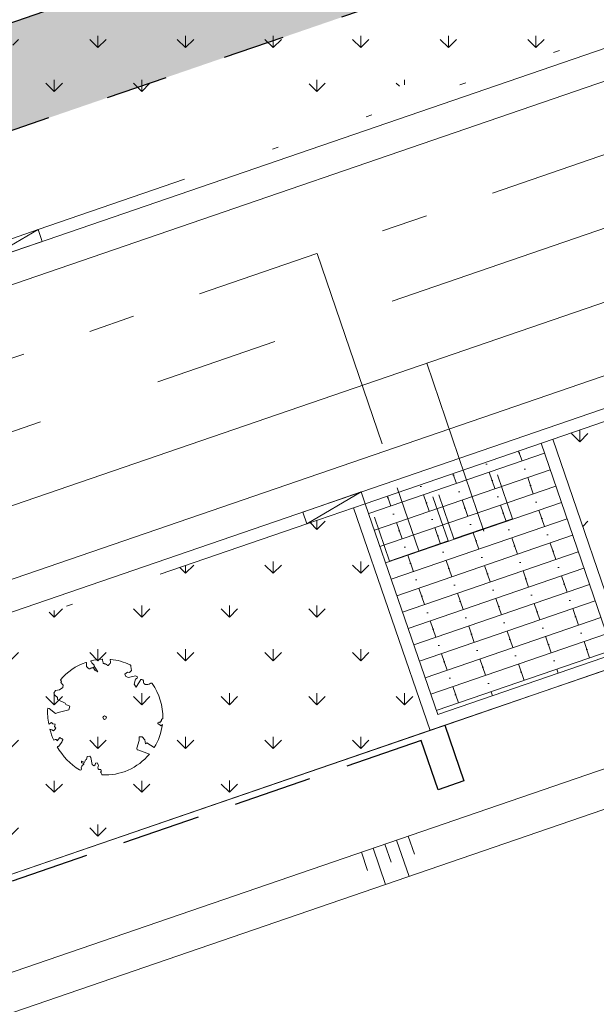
# Model space of a CAD drawing. Header units: metres. Extents: x 264570 to 266133, y 576109 to 577454.
# Tile 85 of 128: x 265468.47 to 265477.78, y 576892.1 to 576907.99. Entities that reach past the tile are written whole.
import ezdxf

# ---------------------------------------------------------------- set-up
doc = ezdxf.new("R2010")
doc.units = ezdxf.units.M
doc.set_wipeout_variables(frame=1)
for name, pattern in [('AM-AS', [16, 10, -2, 2, -2]), ('B-WE-RI-HWA_HUISAANSLUITING_PVC_125-G', [10, 3.25, -0.75, 1.25, -0.75, 1.25, -0.75, 1.25, -0.75]), ('B-WE-RI-HWA_PVC_315-G', [10, 2, -1.125, 0.75, -1.125, 2, -1.125, 0.75, -1.125]), ('B-WE-VH-KANTOPSLUITING_TROTTOIRBAND_RWS_[AFMETINGEN1]-G', [10, 2.5, -1.5, 0, -1.5, 0, -1.5, 0, -1.5, 0, -1.5]), ('DASHED', [19.049999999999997, 12.7, -6.35]), ('NLCS-HIDDEN', [4, 2, -2])]:
    doc.linetypes.add(name, pattern=pattern)
for name, color, linetype, lineweight in [('B-WE-AM-AS-WEG-GD', 252, 'AM-AS', 18), ('B-WE-GR-BOOM-S', 252, 'Continuous', 15), ('B-WE-GR-GRAS_BERMKRUIDENMENGSEL-A', 252, 'Continuous', 18), ('B-WE-GW-TALUDARCERING_KORT-G', 252, 'Continuous', 15), ('B-WE-GW-TALUDARCERING_LANG-G', 252, 'Continuous', 15), ('B-WE-KG-GRENS_KADASTRAAL-G', 252, 'KG-KADASTRAAL', 18), ('B-WE-KL-TRACE-A', 252, 'Continuous', 13), ('B-WE-KL-TRACE-GD', 252, 'NLCS-HIDDEN', 25), ('B-WE-OG-TOPOGRAFIE-G', 252, 'Continuous', 15), ('B-WE-RI-DRAINAGE_AFDEKKAP-G', 252, 'Continuous', 18), ('B-WE-RI-DWA_HUISAANSLUITING_PVC_125-G', 252, 'B-WE-RI-DWA_HUISAANSLUITING_PVC_125-G', 18), ('B-WE-RI-DWA_PVC_250-G', 252, 'B-WE-RI-DWA_PVC_250-G', 18), ('B-WE-RI-HWA_HUISAANSLUITING_PVC_125-G', 252, 'B-WE-RI-HWA_HUISAANSLUITING_PVC_125-G', 18), ('B-WE-RI-HWA_PVC_315-G', 252, 'B-WE-RI-HWA_PVC_315-G', 18), ('B-WE-VH-KANTOPSLUITING_ELEMENT_VERLOOPBAND_11-22x25_19-22x16-G', 252, 'Continuous', 18), ('B-WE-VH-KANTOPSLUITING_INRITVERLOOPBAND_19-22X16-G', 252, 'B-WE-VH-KANTOPSLUITING_GAZONBAND_[AFMETINGEN1]-G', 18), ('B-WE-VH-KANTOPSLUITING_OPSLUITBAND_10X20-G', 252, 'B-WE-VH-KANTOPSLUITING_TALUDBAND-G', 18), ('B-WE-VH-KANTOPSLUITING_TROTTOIRBAND_RWS_11-22X25-G', 252, 'B-WE-VH-KANTOPSLUITING_TROTTOIRBAND_RWS_[AFMETINGEN1]-G', 18), ('B-WE-VH-VERHARDING_STRAATBAKSTEEN_DIKFORMAAT_HALF-A', 252, 'Continuous', 13), ('T-WE-GR-TOEKOMSTIG-G', 3, 'DASHED', 25)]:
    doc.layers.add(name, color=color, linetype=linetype, lineweight=lineweight)
doc.styles.add('NLCS-ISO', font='NLCS-ISO.ttf')
doc.styles.get("Standard").update_dxf_attribs({"font": 'arial.ttf'})
doc.linetypes.add('B-WE-RI-DWA_HUISAANSLUITING_PVC_125-G', pattern='A,5.375,-1.75,["o",Standard,S=1,R=0,X=-0.35,Y=-0.35],-1.75,1.125', length=10)
doc.linetypes.add('B-WE-RI-DWA_PVC_250-G', pattern='A,6,-5.5,["O   O   O",NLCS-ISO,S=0.5,R=0,X=-2.5,Y=-0.2],-3.5,5', length=20)
doc.linetypes.add('B-WE-VH-KANTOPSLUITING_GAZONBAND_[AFMETINGEN1]-G', pattern='A,4,-3,[160,NLCS.shx,S=0.25,R=0,X=0,Y=0],-3', length=10)
doc.linetypes.add('B-WE-VH-KANTOPSLUITING_TALUDBAND-G', pattern='A,5,-2.5,[4,NLCS.shx,S=0.5,R=0,X=0,Y=0],-2.5', length=10)
doc.linetypes.add('KG-KADASTRAAL', pattern='A,5.5,-2,["K",Standard,S=1.8,R=0,X=0,Y=-0.9],-2,5.5,-2,[5,NLCS.shx,S=0.75,R=0,X=0,Y=0],-2', length=19)
pattern_1 = [(90, (214669.059932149, 555914.2474301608), (-0.707106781, 0.707106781), [0.1875, -1.226713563]), (45, (214669.059932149, 555914.2474301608), (-0.7071067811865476, 0.7071067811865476), [0.1875, -0.8125000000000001]), (135, (214669.059932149, 555914.2474301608), (-0.7071067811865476, -0.7071067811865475), [0.1875, -0.8125])]
pattern_2 = [(90, (214669.059932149, 555914.2474301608), (-0.7071067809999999, 0.7071067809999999), [0.1875, -1.226713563]), (45, (214669.059932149, 555914.2474301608), (-0.7071067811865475, 0.7071067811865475), [0.1875, -0.8125]), (135, (214669.059932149, 555914.2474301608), (-0.7071067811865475, -0.7071067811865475), [0.1875, -0.8124999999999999])]

# ---------------------------------------------------------------- blocks, each defined once
blk = doc.blocks.new('BOOM_WHIPEOUT_SOORT')
blk.add_wipeout([(-0.20752439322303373, -4.622307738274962), (0.019471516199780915, -4.623304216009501), (0.27405912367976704, -4.621145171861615), (0.577116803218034, -4.594876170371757), (0.8973899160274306, -4.545272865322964), (1.1778220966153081, -4.482844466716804), (1.5996416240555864, -4.353766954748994), (1.953058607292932, -4.21139634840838), (2.244985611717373, -4.063796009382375), (2.526667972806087, -3.9005760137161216), (2.9041901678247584, -3.6340727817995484), (3.0979308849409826, -3.473841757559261), (3.331703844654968, -3.255125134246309), (3.4925855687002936, -3.0856646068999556), (3.6232387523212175, -2.9346055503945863), (3.6232387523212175, -2.9346055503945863), (2.77068077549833, -2.608685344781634), (2.637432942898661, -2.5896273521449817), (2.609555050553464, -2.4687334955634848), (2.7932824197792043, -1.8347677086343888), (2.7876413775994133, -1.5451556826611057), (3.029755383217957, -1.5427880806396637), (3.2384075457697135, -1.7930561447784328), (3.3076593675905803, -2.103838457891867), (3.4162002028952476, -2.029217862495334), (4.00189220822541, -2.4066790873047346), (4.084031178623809, -2.268231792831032), (4.175878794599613, -2.0991752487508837), (4.249041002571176, -1.9513081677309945), (4.316178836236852, -1.8027229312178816), (4.37706773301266, -1.6545189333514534), (4.429234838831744, -1.5145309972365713), (4.479258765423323, -1.365543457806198), (4.535831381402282, -1.1729165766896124), (4.592220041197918, -0.9411715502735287), (4.640131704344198, -0.6856879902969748), (4.659341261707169, -0.5524494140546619), (4.547656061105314, -0.6635139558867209), (4.281794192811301, -0.4787032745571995), (4.331532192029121, -0.35083122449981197), (4.495772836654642, -0.40370044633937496), (4.482533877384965, -0.2902863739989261), (4.588047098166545, -0.2709153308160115), (4.588986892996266, -0.15586356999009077), (4.697004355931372, -0.05169747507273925), (4.696580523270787, 0.1661515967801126), (4.679691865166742, 0.46230398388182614), (4.652230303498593, 0.7012779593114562), (4.597659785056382, 1.0119631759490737), (4.538363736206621, 1.259780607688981), (4.473056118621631, 1.4812174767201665), (4.392647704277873, 1.7103817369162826), (4.301897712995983, 1.931775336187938), (4.208640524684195, 2.1308415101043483), (4.142744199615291, 2.258359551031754), (4.039958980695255, 2.440128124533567), (3.9272006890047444, 2.6201057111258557), (3.8853714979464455, 2.6825204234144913), (3.8275621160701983, 2.7634327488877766), (3.7973644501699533, 2.7864421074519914), (3.755994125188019, 2.7993129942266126), (3.710477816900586, 2.7956019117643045), (3.703695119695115, 2.7934412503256), (3.669510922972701, 2.774460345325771), (3.6546699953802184, 2.7602750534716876), (3.6648033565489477, 2.7608255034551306), (3.6813719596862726, 2.7693983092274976), (3.6482347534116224, 2.7522526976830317), (3.6140321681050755, 2.720489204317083), (3.5832423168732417, 2.70439626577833), (3.535690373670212, 2.685674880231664), (3.49420690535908, 2.674711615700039), (3.4369015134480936, 2.6670254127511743), (3.39221200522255, 2.6667539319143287), (3.3268437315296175, 2.6753852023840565), (3.2671578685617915, 2.693230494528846), (3.236053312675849, 2.708445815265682), (3.205661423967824, 2.7309364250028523), (3.181471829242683, 2.7569365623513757), (3.1702652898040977, 2.7729373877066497), (3.1493905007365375, 2.8175094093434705), (3.142184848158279, 2.847350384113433), (3.1402714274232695, 2.8947640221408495), (3.1404579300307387, 2.9207559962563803), (3.1311710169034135, 2.9673856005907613), (3.1125584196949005, 3.0061528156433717), (3.0975163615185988, 3.026491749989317), (3.078584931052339, 3.0455829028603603), (3.0391099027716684, 3.071671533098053), (2.9937579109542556, 3.089257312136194), (2.9621340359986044, 3.0898823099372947), (2.9368881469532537, 3.088412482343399), (2.9206173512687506, 3.085555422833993), (2.90782895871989, 3.0651772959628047), (2.5289886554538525, 2.4615005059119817), (2.375976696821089, 2.711768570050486), (2.495602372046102, 3.102148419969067), (2.62719320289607, 3.1831941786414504), (2.6409823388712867, 3.3070058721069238), (2.5003067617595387, 3.3847277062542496), (1.923431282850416, 3.252119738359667), (1.7085415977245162, 3.32124787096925), (1.6291190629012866, 3.518876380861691), (1.836640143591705, 3.674522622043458), (2.010102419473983, 3.6382019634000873), (2.170159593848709, 3.7977532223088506), (2.1062440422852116, 4.123633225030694), (2.109077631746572, 4.134539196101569), (2.1114795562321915, 4.162477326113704), (2.101838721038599, 4.205097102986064), (2.0895417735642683, 4.226721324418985), (2.0597645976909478, 4.255535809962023), (2.026590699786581, 4.2727361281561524), (1.9890498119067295, 4.290345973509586), (1.8430242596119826, 4.355049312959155), (1.7483771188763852, 4.393852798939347), (1.5797401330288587, 4.457113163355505), (1.4733726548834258, 4.493262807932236), (1.2855670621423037, 4.55025050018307), (1.1404317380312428, 4.583134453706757), (1.0179388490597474, 4.616915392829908), (0.8699028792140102, 4.6568749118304), (0.710577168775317, 4.673231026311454), (0.5950530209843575, 4.688960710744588), (0.5255933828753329, 4.699012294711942), (0.48781735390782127, 4.700947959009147), (0.4472992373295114, 4.684430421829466), (0.43817982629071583, 4.641635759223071), (0.43817982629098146, 4.641635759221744), (0.4536864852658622, 4.587077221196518), (0.4536864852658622, 4.587077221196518), (0.47199936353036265, 4.5180193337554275), (0.4748055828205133, 4.503519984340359), (0.4682305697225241, 4.427539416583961), (0.4524264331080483, 4.401720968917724), (0.4027940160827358, 4.348944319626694), (0.37451882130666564, 4.326798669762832), (0.3575827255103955, 4.288555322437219), (0.30400079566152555, 4.2292955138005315), (0.27130216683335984, 4.20896179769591), (0.24386239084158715, 4.204005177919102), (0.22274505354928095, 4.218871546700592), (0.20776759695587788, 4.242882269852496), (0.17113293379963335, 4.279390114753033), (0.12814653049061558, 4.303526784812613), (0.08576085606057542, 4.3235970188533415), (0.05601598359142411, 4.3366249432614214), (0.008627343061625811, 4.352010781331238), (-0.025271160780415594, 4.357165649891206), (-0.060845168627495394, 4.360655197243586), (-0.09572821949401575, 4.382290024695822), (-0.11200356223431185, 4.407440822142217), (-0.12701767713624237, 4.446162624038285), (-0.140407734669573, 4.501466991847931), (-0.15085765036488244, 4.5701043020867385), (-0.15563975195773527, 4.601514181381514), (-0.1613872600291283, 4.639265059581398), (-0.16735879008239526, 4.678487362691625), (-0.16735879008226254, 4.678487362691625), (-0.1853330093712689, 4.708708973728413), (-0.1905586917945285, 4.712146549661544), (-0.199187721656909, 4.715937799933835), (-0.21596645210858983, 4.718149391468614), (-0.24099240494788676, 4.716806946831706), (-0.26463996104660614, 4.715414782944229), (-0.2920664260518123, 4.713649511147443), (-0.36548785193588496, 4.708126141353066), (-0.37509155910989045, 4.707317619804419), (-0.42231648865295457, 4.703051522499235), (-0.5437373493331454, 4.689859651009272), (-0.5776473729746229, 4.685600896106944), (-0.7454225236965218, 4.6608057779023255), (-0.7881087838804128, 4.653500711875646), (-0.8312056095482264, 4.645711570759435), (-0.9514217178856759, 4.621768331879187), (-0.9933954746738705, 4.6126332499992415), (-1.0506524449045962, 4.599518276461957), (-1.079694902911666, 4.592575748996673), (-1.1050331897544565, 4.576539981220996), (-1.1140775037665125, 4.558331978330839), (-1.112999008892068, 4.5322243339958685), (-1.1056994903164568, 4.518565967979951), (-1.091681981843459, 4.5003988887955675), (-1.0725497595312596, 4.475602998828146), (-0.9976578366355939, 4.382689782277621), (-0.9165961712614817, 4.302636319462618), (-0.8645246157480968, 4.253090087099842), (-0.8544819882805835, 4.2389873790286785), (-0.8479177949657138, 4.225227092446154), (-0.8444672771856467, 4.211656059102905), (-0.8437656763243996, 4.19812111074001), (-0.8437656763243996, 4.19812111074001), (-0.8491501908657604, 4.170546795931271), (-0.8545067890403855, 4.156201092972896), (-0.8525109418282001, 4.149414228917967), (-0.5630461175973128, 3.684102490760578), (-0.768821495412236, 3.7965620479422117), (-0.8525075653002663, 3.9385095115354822), (-0.8669159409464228, 3.9629488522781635), (-0.887723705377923, 3.986718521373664), (-0.8931205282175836, 4.037551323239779), (-0.8974985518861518, 4.078788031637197), (-0.9217187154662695, 4.051402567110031), (-0.9502355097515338, 4.030984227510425), (-0.966138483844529, 4.02424635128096), (-1.0007251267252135, 4.016006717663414), (-1.0191133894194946, 4.013274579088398), (-1.0573412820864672, 4.007509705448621), (-1.0965196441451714, 3.9972427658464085), (-1.1161020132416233, 3.9891284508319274), (-1.154647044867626, 3.9692611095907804), (-1.173386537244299, 3.9592225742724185), (-1.1916219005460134, 3.9502571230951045), (-1.2261338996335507, 3.9389744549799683), (-1.2421873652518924, 3.9383717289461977), (-1.2573760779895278, 3.942011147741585), (-1.286512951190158, 3.9599870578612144), (-1.3012665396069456, 3.972918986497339), (-1.3331575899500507, 4.003159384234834), (-1.3709118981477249, 4.034553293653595), (-1.4151034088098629, 4.066265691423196), (-1.4366482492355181, 4.087660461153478), (-1.4557149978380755, 4.1165944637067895), (-1.470720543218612, 4.155952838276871), (-1.4756217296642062, 4.183527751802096), (-1.4800817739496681, 4.208620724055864), (-1.482215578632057, 4.2774832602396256), (-1.4802009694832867, 4.304018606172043), (-1.4793596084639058, 4.3151005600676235), (-1.476111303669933, 4.357885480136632), (-1.4721566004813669, 4.409974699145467), (-1.4747961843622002, 4.4293801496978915), (-1.4820687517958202, 4.44247360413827), (-1.5034969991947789, 4.457706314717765), (-1.5087602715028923, 4.459188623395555), (-1.5343465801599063, 4.4576094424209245), (-1.53434658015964, 4.4576094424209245), (-1.5577479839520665, 4.449279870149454), (-1.5785445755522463, 4.444133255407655), (-1.61869148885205, 4.424070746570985), (-1.692273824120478, 4.3986461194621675), (-1.79853482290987, 4.355261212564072), (-1.8805448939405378, 4.319669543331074), (-1.9275117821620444, 4.298439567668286), (-1.9844099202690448, 4.271878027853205), (-2.0346238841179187, 4.247656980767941), (-2.070280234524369, 4.230006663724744), (-2.187173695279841, 4.169450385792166), (-2.2735026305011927, 4.121997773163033), (-2.3078547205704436, 4.102449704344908), (-2.4197009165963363, 4.036090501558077), (-2.4595458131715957, 4.018362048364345), (-2.535095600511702, 3.9631006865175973), (-2.5900920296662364, 3.9266231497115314), (-2.642346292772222, 3.890914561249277), (-2.69860452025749, 3.8512926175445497), (-2.7146206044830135, 3.8397843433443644), (-2.7822464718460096, 3.7900462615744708), (-2.84132122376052, 3.7450378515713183), (-2.896700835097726, 3.6862159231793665), (-2.990164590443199, 3.6248046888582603), (-3.0483668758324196, 3.5658408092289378), (-3.1130480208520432, 3.503424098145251), (-3.168916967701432, 3.4662855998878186), (-3.2467152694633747, 3.3919661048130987), (-3.3171586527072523, 3.3216234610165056), (-3.3893444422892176, 3.246327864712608), (-3.4431655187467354, 3.187933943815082), (-3.490818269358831, 3.1345274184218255), (-3.5228966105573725, 3.0976298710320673), (-3.5617831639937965, 3.0518343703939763), (-3.4916904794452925, 2.9153994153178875), (-3.538710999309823, 2.8272122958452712), (-3.3616649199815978, 2.618591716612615), (-3.364856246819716, 2.427282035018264), (-3.6487714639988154, 2.2416437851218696), (-3.9613297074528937, 2.1927104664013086), (-4.1012279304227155, 1.9728365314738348), (-4.017955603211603, 1.8042713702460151), (-3.813162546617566, 1.630688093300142), (-3.799705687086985, 1.4604007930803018), (-3.193741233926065, 1.162956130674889), (-3.1429006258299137, 1.0542810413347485), (-2.811019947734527, 0.9221287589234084), (-2.8841689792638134, 0.6385843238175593), (-3.963079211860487, 0.33554138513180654), (-4.4732419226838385, 0.7395528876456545), (-4.598886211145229, 0.7644784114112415), (-4.604409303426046, 0.5988703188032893), (-4.605188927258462, 0.5407989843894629), (-4.605359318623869, 0.47900051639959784), (-4.6044470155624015, 0.39199320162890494), (-4.602029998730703, 0.30039699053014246), (-4.599731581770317, 0.24251793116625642), (-4.5959695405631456, 0.16934063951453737), (-4.593005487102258, 0.12169703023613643), (-4.585619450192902, 0.023580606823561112), (-4.573717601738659, -0.015740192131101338), (-4.572797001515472, -0.10982912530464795), (-4.569616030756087, -0.1385469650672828), (-4.56497074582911, -0.17825878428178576), (-4.5526423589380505, -0.2736254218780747), (-4.550655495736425, -0.2878896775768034), (-4.537654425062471, -0.3753621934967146), (-4.533680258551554, -0.4013445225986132), (-4.529073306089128, -0.42846605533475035), (-4.522020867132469, -0.46986576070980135), (-4.518797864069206, -0.4881882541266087), (-4.510309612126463, -0.5348354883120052), (-4.289085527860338, -0.39015088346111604), (-4.167342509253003, -0.5080714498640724), (-3.9855421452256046, -0.5229899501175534), (-4.034588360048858, -0.7207480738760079), (-3.9470031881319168, -0.8546361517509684), (-4.038465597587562, -0.9972947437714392), (-4.114496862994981, -1.0661376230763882), (-4.257176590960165, -0.9746547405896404), (-4.417328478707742, -0.9470890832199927), (-4.390686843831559, -1.043959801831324), (-4.3440480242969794, -1.1992532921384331), (-4.315725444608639, -1.28636841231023), (-4.2782597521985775, -1.3947944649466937), (-4.248659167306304, -1.4757410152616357), (-4.219291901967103, -1.5524662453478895), (-4.182071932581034, -1.645179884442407), (-4.147821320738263, -1.7265298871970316), (-4.109347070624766, -1.8138899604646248), (-4.109347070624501, -1.8138899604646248), (-4.037213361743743, -1.7907265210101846), (-3.981736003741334, -1.7780722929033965), (-3.940380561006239, -1.7742606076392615), (-3.875701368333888, -1.7992141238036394), (-3.8654892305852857, -1.8141059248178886), (-3.8567268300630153, -1.829506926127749), (-3.837007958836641, -1.8575577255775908), (-3.837007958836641, -1.8575577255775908), (-3.825925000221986, -1.8701575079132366), (-3.601737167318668, -1.6136340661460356), (-3.5042543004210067, -1.691729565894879), (-3.4927452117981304, -1.6991355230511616), (-3.459310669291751, -1.7147747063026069), (-3.4485391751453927, -1.717346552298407), (-3.4280590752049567, -1.7198000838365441), (-3.4020464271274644, -1.7233232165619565), (-3.384940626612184, -1.7370588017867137), (-3.3790533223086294, -1.7662338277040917), (-3.3796290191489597, -1.7785979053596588), (-3.3814755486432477, -1.7919300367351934), (-3.384593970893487, -1.8060193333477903), (-3.408418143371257, -1.8658856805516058), (-3.4160076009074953, -1.8808102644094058), (-3.4378030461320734, -1.9226576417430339), (-3.4437180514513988, -1.935043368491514), (-3.4558036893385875, -1.9667785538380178), (-3.4588196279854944, -1.9761843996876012), (-3.4896310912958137, -2.033970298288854), (-3.5296027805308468, -2.084950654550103), (-3.5601183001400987, -2.1238705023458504), (-3.588486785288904, -2.160051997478), (-3.612941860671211, -2.191242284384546), (-3.632859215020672, -2.216645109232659), (-3.6920314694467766, -2.292114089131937), (-3.6920314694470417, -2.292114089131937), (-3.7241274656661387, -2.3236045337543), (-3.7420929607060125, -2.3334154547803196), (-3.764933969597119, -2.342410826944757), (-3.793395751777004, -2.3503070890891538), (-3.828223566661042, -2.3568206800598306), (-3.763809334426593, -2.4634806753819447), (-3.679124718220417, -2.5960709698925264), (-3.6137186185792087, -2.7194729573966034), (-3.5106285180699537, -2.837864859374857), (-3.4438066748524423, -2.9267316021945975), (-3.364065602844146, -3.028189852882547), (-3.2570328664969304, -3.157211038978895), (-3.1731343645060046, -3.2531061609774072), (-3.10163802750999, -3.3314783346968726), (-3.020349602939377, -3.417090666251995), (-2.94022179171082, -3.4980656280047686), (-2.840238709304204, -3.594657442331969), (-2.746435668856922, -3.6810726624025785), (-2.7188269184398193, -3.705769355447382), (-2.595375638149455, -3.8123037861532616), (-2.5757186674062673, -3.8286995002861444), (-2.4665206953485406, -3.917077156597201), (-2.4312662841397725, -3.9446605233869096), (-2.377352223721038, -3.9859785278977), (-2.2879701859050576, -4.052242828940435), (-2.186807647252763, -4.124008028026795), (-2.173492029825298, -4.133206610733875), (-2.0356277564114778, -4.2251841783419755), (-1.9736331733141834, -4.243884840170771), (-2.0356277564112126, -4.2251841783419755), (-1.9436401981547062, -4.2403538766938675), (-1.9096838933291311, -4.2257795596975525), (-1.9007988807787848, -4.219562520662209), (-1.8771164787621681, -4.195014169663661), (-1.8625700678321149, -4.167605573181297), (-1.8554699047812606, -4.12047873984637), (-1.8770256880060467, -4.0590965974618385), (-1.8770256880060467, -4.0590965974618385), (-1.8715092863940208, -3.976692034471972), (-1.855603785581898, -3.9362314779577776), (-1.8104960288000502, -3.8801394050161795), (-1.7879389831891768, -3.8475755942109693), (-1.724211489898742, -3.805577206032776), (-1.724211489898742, -3.805577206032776), (-1.681650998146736, -3.744882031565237), (-1.6823650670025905, -3.7247020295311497), (-1.6877096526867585, -3.7069504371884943), (-1.6980468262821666, -3.6899883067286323), (-1.7680838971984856, -3.66274319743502), (-1.7680838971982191, -3.66274319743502), (-1.7680838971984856, -3.66274319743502), (-1.7680838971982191, -3.66274319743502), (-1.8049429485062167, -3.660988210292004), (-1.8199456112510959, -3.6558653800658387), (-1.8413059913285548, -3.6428731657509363), (-1.8608519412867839, -3.62129383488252), (-1.865204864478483, -3.613956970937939), (-1.8748873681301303, -3.5858340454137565), (-1.8739210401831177, -3.548620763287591), (-1.8694310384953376, -3.5343345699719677), (-1.8469689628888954, -3.501336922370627), (-1.8469689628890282, -3.501336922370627), (-1.6309999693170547, -3.6168351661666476), (-1.5491655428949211, -3.406174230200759), (-1.462415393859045, -3.378935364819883), (-1.403219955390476, -3.1263751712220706), (-1.1903328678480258, -3.119737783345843), (-1.1062319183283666, -3.203708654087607), (-0.9959863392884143, -3.7852721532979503), (-0.8683093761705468, -3.8828882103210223), (-0.7604602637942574, -3.8205340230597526), (-0.7390886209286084, -3.6674725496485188), (-0.5969296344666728, -3.653208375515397), (-0.48921874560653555, -3.844850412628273), (-0.5531954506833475, -4.050038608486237), (-0.5370382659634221, -4.09698264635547), (-0.5174050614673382, -4.127616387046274), (-0.49119965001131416, -4.154398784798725), (-0.4504365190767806, -4.1799071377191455), (-0.42438435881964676, -4.18938966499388), (-0.3751198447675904, -4.196054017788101), (-0.33607118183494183, -4.191650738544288), (-0.2902491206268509, -4.1745717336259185), (-0.2779132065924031, -4.199075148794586), (-0.27067562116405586, -4.220348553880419), (-0.26959800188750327, -4.233807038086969), (-0.2643520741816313, -4.268200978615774), (-0.26848824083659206, -4.306098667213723), (-0.2746452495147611, -4.327751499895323), (-0.2873792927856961, -4.355874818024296), (-0.2949486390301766, -4.368194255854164), (-0.3199674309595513, -4.397955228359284), (-0.31996743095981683, -4.397955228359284), (-0.3199674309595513, -4.397955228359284), (-0.29792361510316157, -4.42206626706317), (-0.2821735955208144, -4.442004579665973), (-0.27757712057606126, -4.44834418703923), (-0.2595090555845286, -4.47613432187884), (-0.24748253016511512, -4.497915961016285), (-0.2421322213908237, -4.508752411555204), (-0.22877622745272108, -4.540238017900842), (-0.22234943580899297, -4.558731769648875)])
blk.add_lwpolyline([(0.3987779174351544, 4.34424961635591), (0.4068101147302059, 4.353639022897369), (0.4144662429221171, 4.361840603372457), (0.4218039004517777, 4.36920935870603), (0.4288806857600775, 4.3761002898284), (0.4357541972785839, 4.382868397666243), (0.4424820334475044, 4.389868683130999), (0.4491217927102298, 4.397456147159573), (0.4557310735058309, 4.405985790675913), (0.4622602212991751, 4.41584358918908), (0.4682305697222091, 4.427539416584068), (0.4730561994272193, 4.441614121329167), (0.4761511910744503, 4.458608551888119), (0.4769296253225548, 4.479063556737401), (0.4748055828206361, 4.503519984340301), (0.4691931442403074, 4.53251868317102), (0.4381798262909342, 4.641635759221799, -0.5293802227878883), (0.4878173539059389, 4.700947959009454, -0.08713876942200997), (2.045227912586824, 4.26384220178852, -0.3723405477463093), (2.106244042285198, 4.123633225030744), (2.170159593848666, 3.797753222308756), (2.010102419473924, 3.638201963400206), (1.836640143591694, 3.674522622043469), (1.629119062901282, 3.518876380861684), (1.708541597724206, 3.321247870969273), (1.923431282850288, 3.252119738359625), (2.500306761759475, 3.384727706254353), (2.640982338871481, 3.307005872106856), (2.627193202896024, 3.183194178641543), (2.495602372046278, 3.102148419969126), (2.375976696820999, 2.711768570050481), (2.528988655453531, 2.461500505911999), (2.920617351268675, 3.085555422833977, -0.5046405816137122), (3.140271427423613, 2.894764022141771, 0.3319483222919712), (3.267157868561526, 2.693230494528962, 0.282007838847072), (3.681371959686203, 2.769398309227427), (3.648234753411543, 2.752252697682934, -0.5121558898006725), (3.837951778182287, 2.750751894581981, -0.1607604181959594), (4.697004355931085, -0.05169747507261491), (4.588986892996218, -0.1558635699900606), (4.588047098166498, -0.2709153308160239), (4.482533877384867, -0.2902863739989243), (4.495772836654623, -0.4037004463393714), (4.331532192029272, -0.3508312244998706), (4.281794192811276, -0.4787032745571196), (4.484321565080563, -0.6133576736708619), (4.547656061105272, -0.6635139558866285), (4.659341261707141, -0.5524494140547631, -0.1063709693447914), (4.001892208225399, -2.406679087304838), (3.41620020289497, -2.029217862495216), (3.307659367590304, -2.103838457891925), (3.238407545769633, -1.793056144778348), (3.029755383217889, -1.542788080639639), (2.787641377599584, -1.545155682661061), (2.793282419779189, -1.834767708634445), (2.609555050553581, -2.468733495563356), (2.637432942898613, -2.589627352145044), (2.770680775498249, -2.608685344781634), (3.623238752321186, -2.934605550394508, -0.2362982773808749), (-0.2075243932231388, -4.622307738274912, 0.1596250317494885), (-0.3199674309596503, -4.397955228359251, 0.3508021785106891), (-0.2902491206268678, -4.174571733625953, -0.5046405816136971), (-0.5531954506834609, -4.050038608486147), (-0.4892187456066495, -3.844850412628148), (-0.5969296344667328, -3.653208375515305), (-0.7390886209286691, -3.667472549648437), (-0.7604602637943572, -3.820534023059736), (-0.8683093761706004, -3.882888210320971), (-0.9959863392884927, -3.78527215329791), (-1.106231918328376, -3.203708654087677), (-1.190332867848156, -3.119737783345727), (-1.403219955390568, -3.12637517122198), (-1.462415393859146, -3.378935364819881), (-1.549165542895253, -3.406174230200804), (-1.630999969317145, -3.616835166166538), (-1.846968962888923, -3.501336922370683, 0.7335825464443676), (-1.768083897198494, -3.66274319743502, -0.8616245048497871), (-1.724211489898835, -3.805577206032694, 0.2799778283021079), (-1.883663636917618, -4.049792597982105), (-1.87702568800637, -4.059096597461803, -0.8270561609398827), (-2.035627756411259, -4.225184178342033, -0.1167741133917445), (-3.828223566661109, -2.356820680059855), (-3.79339575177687, -2.350307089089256), (-3.76493396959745, -2.342410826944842), (-3.742092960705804, -2.333415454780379), (-3.724127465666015, -2.323604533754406), (-3.710292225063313, -2.313261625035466), (-3.69984197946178, -2.302670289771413), (-3.692031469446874, -2.292114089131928), (-3.473611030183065, -2.013538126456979), (-3.468919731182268, -2.003820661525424), (-3.465085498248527, -1.994495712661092), (-3.461816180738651, -1.985353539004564), (-3.458819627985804, -1.976184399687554), (-3.455803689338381, -1.966778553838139), (-3.452476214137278, -1.956926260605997), (-3.448545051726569, -1.946417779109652), (-3.443718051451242, -1.935043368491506), (-3.437803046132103, -1.922657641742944), (-3.43100780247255, -1.909372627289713), (-3.423640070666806, -1.895364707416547), (-3.416007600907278, -1.88081026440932), (-3.408418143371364, -1.865885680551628), (-3.401179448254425, -1.850767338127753), (-3.394599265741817, -1.835631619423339), (-3.388985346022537, -1.820654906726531), (-3.384593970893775, -1.806019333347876), (-3.381475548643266, -1.791930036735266), (-3.379629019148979, -1.778597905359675), (-3.379053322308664, -1.766233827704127), (-3.379747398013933, -1.755048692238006), (-3.381710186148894, -1.745253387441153), (-3.384940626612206, -1.737058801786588), (-3.389437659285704, -1.730675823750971), (-3.395177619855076, -1.726207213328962), (-3.402046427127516, -1.723323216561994), (-3.409907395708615, -1.721585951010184), (-3.418623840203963, -1.720557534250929), (-3.428059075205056, -1.719800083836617), (-3.43807641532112, -1.718875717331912), (-3.44853917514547, -1.717346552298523), (-3.459310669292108, -1.714774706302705), (-3.470277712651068, -1.71082271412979), (-3.481421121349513, -1.705554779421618), (-3.492745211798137, -1.699135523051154), (-3.50425430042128, -1.691729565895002), (-3.515952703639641, -1.683501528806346), (-3.527844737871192, -1.674616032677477), (-3.539934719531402, -1.665237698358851), (-3.552226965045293, -1.655531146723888), (-3.564698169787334, -1.645612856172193), (-3.577214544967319, -1.635406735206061), (-3.589614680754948, -1.624788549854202), (-3.601737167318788, -1.613634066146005), (-3.825925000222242, -1.870157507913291), (-3.837007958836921, -1.857557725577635), (-3.847329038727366, -1.844048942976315), (-3.856726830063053, -1.829506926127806), (-3.865489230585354, -1.814105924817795), (-3.875701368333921, -1.799214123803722), (-3.88989767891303, -1.786498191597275), (-3.910612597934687, -1.777624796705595), (-3.94038056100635, -1.774260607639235), (-3.981736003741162, -1.778072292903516), (-4.037213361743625, -1.790726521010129), (-4.109347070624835, -1.813889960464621, -0.04099741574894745), (-4.417328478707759, -0.9470890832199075), (-4.257176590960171, -0.9746547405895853), (-4.114496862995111, -1.066137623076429), (-4.038465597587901, -0.9972947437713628), (-3.94700318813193, -0.8546361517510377), (-4.034588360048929, -0.7207480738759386), (-3.985542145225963, -0.5229899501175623), (-4.167342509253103, -0.5080714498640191), (-4.289085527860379, -0.3901508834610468), (-4.510309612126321, -0.5348354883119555, -0.05814040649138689), (-4.5988862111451, 0.7644784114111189), (-4.47324192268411, 0.7395528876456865), (-3.963079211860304, 0.335541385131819), (-3.742832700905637, 0.4119701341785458), (-2.884168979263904, 0.6385843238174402), (-2.811019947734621, 0.9221287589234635), (-3.142900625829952, 1.054281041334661), (-3.193741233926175, 1.162956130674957), (-3.799705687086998, 1.460400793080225), (-3.813162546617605, 1.63068809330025), (-4.017955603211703, 1.804271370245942), (-4.101227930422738, 1.972836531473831), (-3.961329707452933, 2.192710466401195), (-3.648771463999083, 2.241643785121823), (-3.364856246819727, 2.427282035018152), (-3.361664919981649, 2.618591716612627), (-3.538710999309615, 2.827212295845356), (-3.491690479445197, 2.915399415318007), (-3.56178316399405, 3.051834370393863, -0.1342797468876), (-1.53434658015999, 4.457609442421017, -0.5417265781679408), (-1.472156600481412, 4.40997469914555), (-1.482215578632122, 4.277483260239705), (-1.480081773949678, 4.208620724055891), (-1.470720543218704, 4.155952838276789), (-1.455714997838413, 4.116594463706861), (-1.436648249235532, 4.087660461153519), (-1.415103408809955, 4.066265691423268), (-1.392663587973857, 4.049525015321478), (-1.370911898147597, 4.034553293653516), (-1.351100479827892, 4.019063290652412), (-1.33315758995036, 4.003159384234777), (-1.316680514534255, 3.987543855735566), (-1.301266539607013, 3.972918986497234), (-1.286512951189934, 3.959987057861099), (-1.272017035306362, 3.949450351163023), (-1.25737607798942, 3.942011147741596), (-1.242187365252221, 3.938371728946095), (-1.226133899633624, 3.938974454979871), (-1.209241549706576, 3.943222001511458), (-1.191621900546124, 3.950257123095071), (-1.173386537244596, 3.959222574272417), (-1.154647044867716, 3.969261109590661), (-1.135515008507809, 3.979515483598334), (-1.116102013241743, 3.989128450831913), (-1.096519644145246, 3.997242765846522), (-1.076885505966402, 4.003246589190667), (-1.057341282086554, 4.007509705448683), (-1.038034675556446, 4.010647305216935), (-1.019113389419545, 4.013274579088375), (-1.000725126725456, 4.016006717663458), (-0.9830175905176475, 4.019458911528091), (-0.9661384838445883, 4.024246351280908), (-0.9502355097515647, 4.030984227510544), (-0.9354276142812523, 4.04011654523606), (-0.9217187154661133, 4.051402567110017), (-0.909083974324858, 4.064430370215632), (-0.8974985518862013, 4.078788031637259), (-0.8877237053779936, 3.986718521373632), (-0.8669159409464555, 3.962948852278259), (-0.7688214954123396, 3.796562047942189), (-0.5630461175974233, 3.684102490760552), (-0.8545067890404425, 4.156201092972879), (-0.8491501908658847, 4.170546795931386), (-0.8454482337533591, 4.184469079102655), (-0.8437656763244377, 4.198121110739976), (-0.8444672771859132, 4.211656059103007), (-0.8479177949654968, 4.225227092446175), (-0.8544819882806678, 4.238987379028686), (-0.8645246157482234, 4.253090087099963), (-0.8783150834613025, 4.267823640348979), (-0.8957413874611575, 4.284017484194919), (-0.9165961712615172, 4.302636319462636), (-0.9406720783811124, 4.324644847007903), (-0.96776175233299, 4.351007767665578), (-0.9976578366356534, 4.382689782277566), (-1.030152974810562, 4.420655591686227), (-1.10569949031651, 4.518565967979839, -0.5431042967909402), (-1.079694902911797, 4.592575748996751, -0.04676559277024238), (-0.2159664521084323, 4.718149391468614, -0.3851675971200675), (-0.1673587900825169, 4.678487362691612), (-0.1404077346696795, 4.501466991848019), (-0.1270176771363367, 4.446162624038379), (-0.112003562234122, 4.407440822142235), (-0.09572821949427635, 4.382290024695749), (-0.07855447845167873, 4.367698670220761), (-0.0608451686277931, 4.360655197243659), (-0.04296311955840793, 4.35814804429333), (-0.02527116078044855, 4.357165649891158), (-0.008065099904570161, 4.355231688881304), (0.008627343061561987, 4.352010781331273), (0.02484547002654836, 4.347702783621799), (0.04062858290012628, 4.342507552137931), (0.05601598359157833, 4.336624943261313), (0.07104697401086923, 4.330254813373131), (0.08576085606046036, 4.323597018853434), (0.1001969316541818, 4.316851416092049), (0.1143637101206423, 4.310171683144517), (0.1281465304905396, 4.303526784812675), (0.1413999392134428, 4.296839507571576), (0.1539784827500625, 4.290032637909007), (0.1657367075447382, 4.283028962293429), (0.1765291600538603, 4.275751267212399), (0.1862103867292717, 4.2681223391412), (0.1946349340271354, 4.260064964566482), (0.2017367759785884, 4.251567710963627), (0.2077675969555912, 4.242882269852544), (0.2130585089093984, 4.23432611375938), (0.2179406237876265, 4.226216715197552), (0.2227450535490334, 4.218871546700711), (0.2278029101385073, 4.212608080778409), (0.2334453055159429, 4.207743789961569), (0.2400033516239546, 4.204596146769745), (0.2477214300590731, 4.203414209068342), (0.2564970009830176, 4.20417337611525), (0.2661407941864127, 4.20678063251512), (0.2764635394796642, 4.211142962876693), (0.2872759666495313, 4.217167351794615), (0.2983888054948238, 4.224760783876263), (0.3096127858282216, 4.233830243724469), (0.3207586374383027, 4.244282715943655), (0.3316651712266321, 4.255981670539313), (0.3422835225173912, 4.268616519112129), (0.352592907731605, 4.281833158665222), (0.3625725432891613, 4.29527748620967), (0.3722016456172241, 4.308595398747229), (0.3814594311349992, 4.321432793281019), (0.3903251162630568, 4.33343556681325)], format="xyb", close=True)
blk.add_circle((0, 0), 0.1382965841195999)
blk = doc.blocks.new('*U38')
for p, q in [((-0.5000000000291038, 2.91038304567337e-11), (0, 0.1000000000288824)), ((0, 0.1000000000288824), (-0.5000000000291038, 0.1000000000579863)), ((-0.5000000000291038, 0.1000000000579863), (-0.5000000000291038, 2.91038304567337e-11)), ((0, 0), (0, 0.1000000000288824)), ((-0.5000000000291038, 2.91038304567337e-11), (0, 0))]:
    blk.add_line(p, q)

msp = doc.modelspace()

# ---------------------------------------------------------------- hatches: boundary and pattern name
at = {"layer": 'B-WE-GR-GRAS_BERMKRUIDENMENGSEL-A'}
h = msp.add_hatch(dxfattribs=at)
h.set_pattern_fill('AGR-KRUIDEN', color=256, scale=0.4999999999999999, pattern_type=2)
h.set_pattern_definition(pattern_2)
edge = h.paths.add_edge_path()
edge.add_arc((265481.587517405, 576903.2354905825), 9.225904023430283, 144.3250131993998, 159.3311834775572, ccw=False)
edge.add_arc((265475.1917272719, 576907.8270994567), 1.352594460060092, 60.92824284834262, 144.3250131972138, ccw=False)
edge.add_arc((265477.4525993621, 576911.8938009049), 3.300318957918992, 240.9282428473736, 276.0851694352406)
edge.add_arc((265478.0209244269, 576906.5627903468), 2.060899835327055, 50.036391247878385, 96.08516943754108, ccw=False)
edge.add_line((265479.344642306, 576908.1423722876), (265472.955426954, 576906.4919179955))
h = msp.add_hatch(dxfattribs=at)
h.set_pattern_fill('AGR-KRUIDEN', color=256, scale=0.4999999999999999, pattern_type=2)
h.set_pattern_definition(pattern_2)
edge = h.paths.add_edge_path()
edge.add_arc((265476.2689120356, 576902.8338953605), 9.225904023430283, 144.3250131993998, 159.3311834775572, ccw=False)
edge.add_arc((265469.8731219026, 576907.4255042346), 1.352594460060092, 60.92824284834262, 144.3250131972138, ccw=False)
edge.add_arc((265472.1339939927, 576911.4922056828), 3.300318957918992, 240.9282428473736, 276.0851694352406)
edge.add_arc((265472.7023190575, 576906.1611951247), 2.060899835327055, 50.036391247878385, 96.08516943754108, ccw=False)
edge.add_line((265474.0260369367, 576907.7407770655), (265467.6368215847, 576906.0903227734))
h = msp.add_hatch(dxfattribs=at)
h.set_pattern_fill('AGR-KRUIDEN', color=256, scale=0.5, pattern_type=2)
h.set_pattern_definition(pattern_1)
h.paths.add_polyline_path([(265477.075688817, 576901.2180699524), (265478.3099184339, 576897.6240879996), (265479.1092182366, 576897.8985820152), (265479.7523183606, 576898.1194388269), (265478.5180901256, 576901.7134167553)])
at = {"layer": 'B-WE-KL-TRACE-A'}
h = msp.add_hatch(dxfattribs=at)
h.set_pattern_fill('DOTS', color=256, scale=0.5)
h.set_pattern_definition([(0, (265213.5037215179, 576754.347448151), (0.079375, 0.15875), [0, -0.15875])])
h.paths.add_polyline_path([(265408.4043004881, 576917.8228595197), (265412.2347218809, 576919.1382955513), (265412.770640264, 576917.5777535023), (265421.5918347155, 576891.8912958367), (265492.0053835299, 576916.072582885), (265492.5413019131, 576914.5120408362), (265549.4146078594, 576748.9025223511), (265547.8123746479, 576748.4880045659), (265490.9807598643, 576913.976122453), (265428.5590779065, 576892.5393871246), (265483.7503636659, 576731.8277473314), (265482.1503794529, 576731.4066806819), (265435.7314120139, 576866.5741853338), (265428.2636958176, 576864.0095825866), (265427.7310154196, 576865.560663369), (265435.1987416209, 576868.1252695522), (265426.9985358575, 576892.0034687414), (265420.5672110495, 576889.7948354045), (265411.1628090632, 576917.0255951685), (265408.9402188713, 576916.2623174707)])
at = {"layer": 'B-WE-VH-VERHARDING_STRAATBAKSTEEN_DIKFORMAAT_HALF-A'}
h = msp.add_hatch(dxfattribs=at)
h.set_pattern_fill('AVH-SBS_DIKFORMAAT_HALFST', color=256, scale=28, angle=-0.06917201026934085, pattern_type=2)
h.set_pattern_definition([(18.95327319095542, (-194432.3870119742, 771959.7167941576), (-0.09094314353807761, 0.2648194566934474), []), (108.9532731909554, (-194431.3277341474, 771960.0805667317), (-1.059277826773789, -0.3637725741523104), [0.2799999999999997, -0.2799999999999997]), (108.9532731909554, (-194431.9483162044, 771960.1634999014), (-1.059277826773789, -0.3637725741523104), [0.2799999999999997, -0.2799999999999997]), (18.95327319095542, (-194431.9028446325, 771960.031090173), (-0.1818862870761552, 0.5296389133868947), [0, -0.5599999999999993, 0, 0, 0]), (18.95327319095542, (-194431.9937877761, 771960.2959096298), (-0.1818862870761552, 0.5296389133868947), [0, -0.5599999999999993, 0, 0, 0])])
h.paths.add_polyline_path([(265478.0558069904, 576897.7482716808), (265476.8865380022, 576901.1530932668), (265474.0491866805, 576900.1787024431), (265475.2184556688, 576896.7738808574)])

# ---------------------------------------------------------------- linework, layer by layer
at = {"layer": 'B-WE-GW-TALUDARCERING_KORT-G', "flags": 128}
for points in [[(265474.7429868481, 576894.8131562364), (265474.8436725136, 576894.5199683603)], [(265473.9863601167, 576894.5533178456), (265474.0870457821, 576894.2601299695)], [(265474.3646734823, 576894.683237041), (265474.4653591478, 576894.3900491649)]]:
    msp.add_lwpolyline(points, dxfattribs=at)
at = {"layer": 'B-WE-GW-TALUDARCERING_LANG-G', "flags": 128}
for points in [[(265474.5538301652, 576894.7481966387), (265474.7552014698, 576894.161820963)], [(265474.1755167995, 576894.6182774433), (265474.3768881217, 576894.0319017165)]]:
    msp.add_lwpolyline(points, dxfattribs=at)
at = {"layer": 'B-WE-KG-GRENS_KADASTRAAL-G', "ltscale": 0.5}
for p, q in [((265479.1092182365, 576897.898582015), (265475.3330662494, 576896.6017830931)), ((265466.5775618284, 576893.5949854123), (265475.3330661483, 576896.6017833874))]:
    msp.add_line(p, q, dxfattribs=at)
at = {"layer": 'B-WE-KL-TRACE-GD', "ltscale": 0.5, "flags": 128}
msp.add_lwpolyline([(265408.4043004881, 576917.8228595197), (265412.2347218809, 576919.1382955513), (265412.770640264, 576917.5777535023), (265421.5918347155, 576891.8912958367), (265492.0053835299, 576916.072582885), (265492.5413019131, 576914.5120408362), (265549.4146078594, 576748.9025223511), (265547.8123746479, 576748.4880045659), (265490.9807598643, 576913.976122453), (265428.5590779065, 576892.5393871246), (265483.7503636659, 576731.8277473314), (265482.1503794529, 576731.4066806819), (265435.7314120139, 576866.5741853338), (265428.2636958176, 576864.0095825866), (265427.7310154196, 576865.560663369), (265435.1987416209, 576868.1252695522), (265426.9985358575, 576892.0034687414), (265420.5672110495, 576889.7948354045), (265411.1628090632, 576917.0255951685), (265408.9402188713, 576916.2623174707)], close=True, dxfattribs=at)
at = {"layer": 'B-WE-OG-TOPOGRAFIE-G'}
msp.add_lwpolyline([(265474.0491830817, 576900.1787129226), (265475.21845207, 576896.7738913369), (265478.0558033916, 576897.7482821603), (265476.8865344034, 576901.1531037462)], dxfattribs=at)
at = {"layer": 'B-WE-RI-DRAINAGE_AFDEKKAP-G', "flags": 128}
for points in [[(265475.2363398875, 576900.3192093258), (265475.4799484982, 576899.6098444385), (265476.4257316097, 576899.9346433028), (265476.182122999, 576900.64400819)], [(265474.1955943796, 576899.9628761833), (265474.4392029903, 576899.253511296), (265475.3849861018, 576899.5783101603), (265475.1413774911, 576900.2876750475)]]:
    msp.add_lwpolyline(points, dxfattribs=at)
at = {"layer": 'B-WE-RI-DWA_HUISAANSLUITING_PVC_125-G', "flags": 128}
msp.add_lwpolyline([(265475.042862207, 576902.4465563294), (265475.9649639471, 576899.7366132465)], dxfattribs=at)
at = {"layer": 'B-WE-RI-HWA_HUISAANSLUITING_PVC_125-G', "flags": 128}
msp.add_lwpolyline([(265473.2735236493, 576904.2197586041), (265474.9120945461, 576899.4159107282)], dxfattribs=at)
at = {"layer": 'B-WE-VH-KANTOPSLUITING_INRITVERLOOPBAND_19-22X16-G', "flags": 128}
msp.add_lwpolyline([(265474.0491830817, 576900.1787129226), (265478.7569008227, 576901.7954286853), (265481.5942521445, 576902.7698195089)], dxfattribs=at)
at = {"layer": 'B-WE-VH-KANTOPSLUITING_OPSLUITBAND_10X20-G', "flags": 128}
msp.add_lwpolyline([(265473.860026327, 576900.1137535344), (265475.0942547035, 576896.5197751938), (265478.3099195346, 576897.6240847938), (265477.0756911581, 576901.2180631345)], dxfattribs=at)
at = {"layer": 'B-WE-VH-KANTOPSLUITING_TROTTOIRBAND_RWS_11-22X25-G'}
msp.add_lwpolyline([(265468.7659248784, 576904.6025608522), (265478.0346103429, 576907.7855942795)], dxfattribs=at)
at = {"layer": 'T-WE-GR-TOEKOMSTIG-G', "ltscale": 0.1}
for p, q in [((265475.3330661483, 576896.6017833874), (265475.3330662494, 576896.6017830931)), ((265475.3330662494, 576896.6017830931), (265475.6416252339, 576895.703289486)), ((265475.2254806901, 576895.5603779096), (265474.9526494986, 576896.354835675)), ((265475.6416252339, 576895.703289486), (265475.2254806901, 576895.5603779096))]:
    msp.add_line(p, q, dxfattribs=at)

# ---------------------------------------------------------------- block references
at = {"layer": 'B-WE-VH-KANTOPSLUITING_ELEMENT_VERLOOPBAND_11-22x25_19-22x16-G'}
for p, xscale, yscale, zscale, rotation in [((265468.8308846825, 576904.4134042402), 2, 2, 2, 18.95339912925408), ((265473.0384399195, 576900.0430727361), 1.999999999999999, 1.999999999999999, 1.999999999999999, 198.9532731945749)]:
    msp.add_blockref('*U38', p, dxfattribs=dict(at, xscale=xscale, yscale=yscale, zscale=zscale, rotation=rotation))

# ---------------------------------------------------------------- next in the draw order: block references
at = {"layer": 'B-WE-GR-BOOM-S', "xscale": 0.2, "yscale": 0.2, "zscale": 0.2, "rotation": 359.930953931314}
msp.add_blockref('BOOM_WHIPEOUT_SOORT', (265469.8412545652, 576896.725093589), dxfattribs=at)

# ---------------------------------------------------------------- next in the draw order: hatches: boundary and pattern name
at = {"layer": 'B-WE-GR-GRAS_BERMKRUIDENMENGSEL-A'}
h = msp.add_hatch(dxfattribs=at)
h.set_pattern_fill('AGR-KRUIDEN', color=256, scale=0.5, pattern_type=2)
h.set_pattern_definition(pattern_1)
h.paths.add_polyline_path([(265465.8776931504, 576893.354636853), (265466.577562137, 576893.5949845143), (265475.0942547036, 576896.519775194), (265473.8600263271, 576900.1137535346), (265473.1033993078, 576899.8539159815), (265466.8424417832, 576897.7037785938), (265466.341185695, 576897.5316372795), (265465.3504295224, 576897.1913918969), (265464.6434660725, 576896.9486114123)])

# ---------------------------------------------------------------- next in the draw order: linework, layer by layer
at = {"layer": 'B-WE-AM-AS-WEG-GD', "flags": 128}
msp.add_lwpolyline([(265555.7860713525, 576744.5120465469), (265498.3859794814, 576911.6555142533), (265424.1420092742, 576886.1587911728)], dxfattribs=at)
at = {"layer": 'B-WE-OG-TOPOGRAFIE-G'}
for points in [[(265416.4582127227, 576917.0000314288), (265423.900921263, 576895.3275902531, 0.4142135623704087), (265431.5244137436, 576891.601686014), (265500.0936855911, 576915.1496149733), (265553.323510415, 576760.1495580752, 0.3919725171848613), (265567.6913865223, 576752.4329833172), (265568.593348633, 576752.6674000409)], [(265415.9853211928, 576916.8376319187), (265423.428029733, 576895.165190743, 0.4142135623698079), (265431.6868132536, 576891.1287944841), (265499.7831935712, 576914.5143239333), (265552.850618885, 576759.9871585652, 0.3919725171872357), (265567.8171564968, 576751.9490598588), (265568.7166101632, 576752.1828246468)]]:
    msp.add_lwpolyline(points, format="xyb", dxfattribs=at)
at = {"layer": 'B-WE-OG-TOPOGRAFIE-G', "flags": 128}
for points in [[(265491.61418844, 576732.1220684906, -0.3917118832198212), (265476.6585860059, 576740.163003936), (265429.1120125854, 576878.6139871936, -0.4142135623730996), (265433.1484088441, 576886.8727707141), (265490.8411755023, 576906.6855109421, -0.4142135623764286), (265499.0999590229, 576902.6491146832), (265547.859562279, 576760.6659068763, -0.4368193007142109), (265539.1811444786, 576744.5077341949), (265539.1655372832, 576744.5036784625)], [(265491.4883270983, 576732.6059685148, -0.3916987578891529), (265477.1314775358, 576740.325403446), (265429.5849041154, 576878.7763867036, -0.4142135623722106), (265433.3108083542, 576886.3998791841), (265491.0035750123, 576906.2126194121, -0.414213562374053), (265498.6270674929, 576902.4867151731), (265547.386670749, 576760.5035073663, -0.4368193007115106), (265539.0553896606, 576744.991661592), (265539.0397824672, 576744.9876058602)]]:
    msp.add_lwpolyline(points, format="xyb", dxfattribs=at)
for points in [[(265483.2603424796, 576739.412294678), (265434.6242919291, 576881.0356661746), (265493.2628605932, 576901.1732131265), (265543.4255514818, 576755.1043516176)], [(265483.660041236, 576740.1572834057), (265435.412052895, 576880.650656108), (265492.8778504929, 576900.3854522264), (265542.6219461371, 576755.5354992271)]]:
    msp.add_lwpolyline(points, close=True, dxfattribs=at)
msp.add_lwpolyline([(265465.8776942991, 576893.3546335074), (265475.0942547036, 576896.5197751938)], dxfattribs=at)
at = {"layer": 'B-WE-RI-DWA_PVC_250-G', "flags": 128}
msp.add_lwpolyline([(265497.3090663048, 576910.0961691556), (265425.9497117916, 576885.590098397)], dxfattribs=at)
at = {"layer": 'B-WE-RI-HWA_PVC_315-G'}
msp.add_line((265424.0843851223, 576887.328492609), (265499.0845797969, 576913.0849387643), dxfattribs=at)
at = {"layer": 'B-WE-VH-KANTOPSLUITING_TROTTOIRBAND_RWS_11-22X25-G', "flags": 128}
msp.add_lwpolyline([(265473.1033993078, 576899.8539159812), (265465.3504295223, 576897.1913918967)], dxfattribs=at)
at = {"layer": 'T-WE-GR-TOEKOMSTIG-G', "ltscale": 0.1}
msp.add_line((265474.9526494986, 576896.354835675), (265466.6132899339, 576893.4909486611), dxfattribs=at)

doc.saveas('drawing.dxf')
